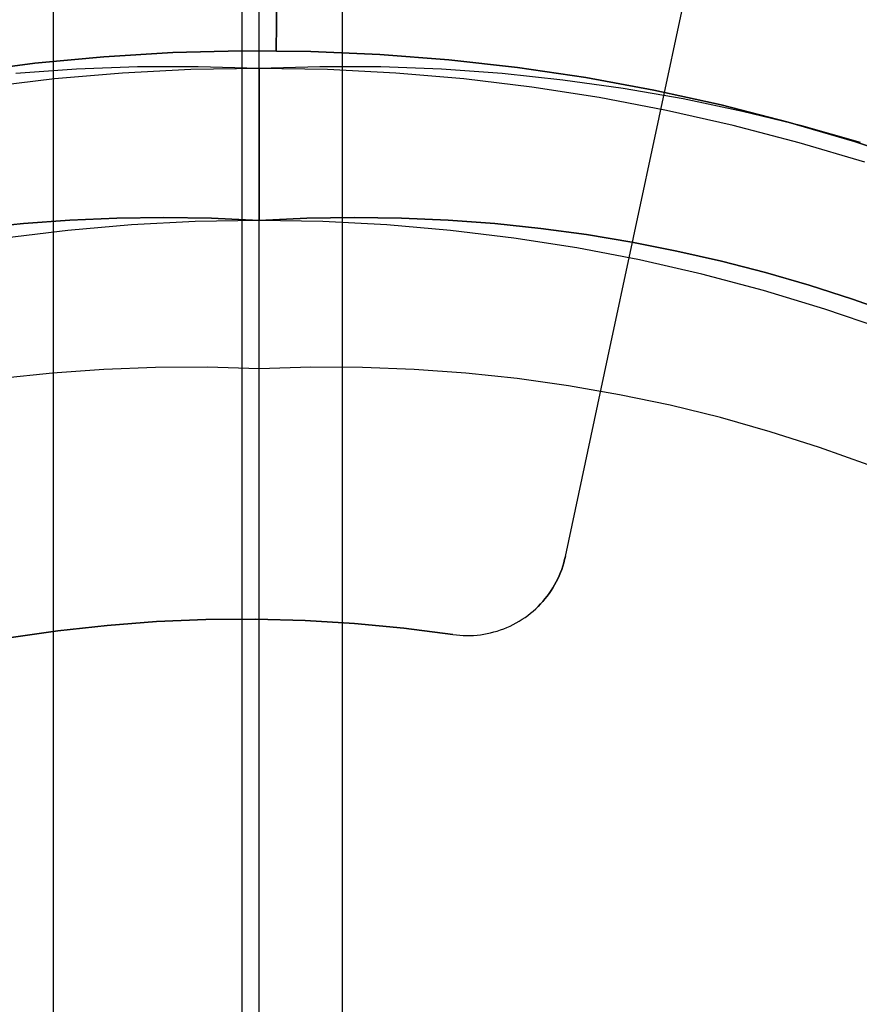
# Model space of a CAD drawing. Header units: millimetres. Extents: x 8929 to 10091, y -2708 to -1691.
# Tile 122 of 196: x 9508 to 9516, y -2047 to -2038. Entities that reach past the tile are written whole.
import ezdxf

# ---------------------------------------------------------------- set-up
doc = ezdxf.new("R2010")
doc.units = ezdxf.units.MM
for name, color, linetype in [('1', 7, 'Continuous'), ('COLOR EXT', 7, 'Continuous'), ('luz', 7, 'Continuous'), ('PLASTICO NEGRO', 7, 'Continuous')]:
    doc.layers.add(name, color=color, linetype=linetype)

msp = doc.modelspace()

# ---------------------------------------------------------------- linework, layer by layer
at = {"layer": '1', "color": 7, "true_color": 0xffffff}
for p, q in [((9510.1469, -2133.9261, 71.7042), (9510.1469, -1982.3154, 71.7042)), ((9510.1469, -2038.1211, 44.6532), (9510.1469, -1990.1207, 44.6532)), ((9508.9311, -2038.1056, 44.6532), (9508.3234, -2038.1287, 44.6532)), ((9509.5391, -2038.1031, 44.6532), (9508.9311, -2038.1056, 44.6532)), ((9510.1469, -2038.1211, 44.6532), (9509.4641, -2038.1328, 44.6532)), ((9510.1469, -2038.1211, 44.6532), (9509.5391, -2038.1031, 44.6532)), ((9510.7547, -2038.1031, 44.6532), (9510.1469, -2038.1211, 44.6532)), ((9510.1469, -2038.1211, 44.6532), (9510.1469, -2038.1729, 44.6524)), ((9510.8297, -2038.1328, 44.6532), (9510.1469, -2038.1211, 44.6532)), ((9511.3628, -2038.1056, 44.6532), (9510.7547, -2038.1031, 44.6532)), ((9511.9704, -2038.1287, 44.6532), (9511.3628, -2038.1056, 44.6532)), ((9508.1017, -2038.226, 44.6532), (9507.4236, -2038.3074, 44.6532)), ((9508.3234, -2038.1287, 44.6532), (9507.7169, -2038.1723, 44.6532)), ((9508.7821, -2038.1677, 44.6532), (9508.1017, -2038.226, 44.6532)), ((9509.4641, -2038.1328, 44.6532), (9508.7821, -2038.1677, 44.6532)), ((9510.1469, -2038.1729, 44.6524), (9510.1469, -2038.2247, 44.6497)), ((9510.1469, -2038.2247, 44.6497), (9510.1469, -2038.2763, 44.6453)), ((9511.5118, -2038.1677, 44.6532), (9510.8297, -2038.1328, 44.6532)), ((9512.1922, -2038.226, 44.6532), (9511.5118, -2038.1677, 44.6532)), ((9512.5769, -2038.1723, 44.6532), (9511.9704, -2038.1287, 44.6532)), ((9512.8702, -2038.3074, 44.6532), (9512.1922, -2038.226, 44.6532)), ((9513.1816, -2038.2363, 44.6532), (9512.5769, -2038.1723, 44.6532)), ((9510.1469, -2038.2763, 44.6453), (9510.1469, -2038.3278, 44.6391)), ((9513.5451, -2038.4119, 44.6532), (9512.8702, -2038.3074, 44.6532)), ((9513.7838, -2038.3208, 44.6532), (9513.1816, -2038.2363, 44.6532)), ((9514.3828, -2038.4255, 44.6532), (9513.7838, -2038.3208, 44.6532)), ((9510.1469, -2038.3278, 44.6391), (9510.1469, -2038.379, 44.6312)), ((9510.1469, -2038.379, 44.6312), (9510.1469, -2038.4299, 44.6215)), ((9514.216, -2038.5394, 44.6532), (9513.5451, -2038.4119, 44.6532)), ((9510.1469, -2038.4299, 44.6215), (9510.1469, -2038.4805, 44.6101)), ((9510.1469, -2038.4805, 44.6101), (9510.1469, -2038.5306, 44.597)), ((9514.9779, -2038.5504, 44.6532), (9514.3828, -2038.4255, 44.6532)), ((9510.1469, -2038.5306, 44.597), (9510.1469, -2038.5803, 44.5821)), ((9510.1469, -2038.5803, 44.5821), (9510.1469, -2038.6294, 44.5656)), ((9514.8821, -2038.6897, 44.6532), (9514.216, -2038.5394, 44.6532)), ((9515.5684, -2038.6953, 44.6532), (9514.9779, -2038.5504, 44.6532)), ((9510.1469, -2038.6294, 44.5656), (9510.1469, -2038.6779, 44.5474)), ((9510.1469, -2038.6779, 44.5474), (9510.1469, -2038.7258, 44.5276)), ((9515.5428, -2038.8627, 44.6532), (9514.8821, -2038.6897, 44.6532)), ((9516.1537, -2038.8601, 44.6532), (9515.5684, -2038.6953, 44.6532)), ((9510.1469, -2038.7258, 44.5276), (9510.1469, -2038.773, 44.5061)), ((9510.1469, -2038.773, 44.5061), (9510.1469, -2038.8194, 44.4831)), ((9510.1469, -2038.8194, 44.4831), (9510.1469, -2038.865, 44.4584)), ((9510.1469, -2038.865, 44.4584), (9510.1469, -2038.9098, 44.4323)), ((9510.1469, -2038.9098, 44.4323), (9510.1469, -2038.9536, 44.4046)), ((9516.1971, -2039.0582, 44.6532), (9515.5428, -2038.8627, 44.6532)), ((9510.1469, -2038.9536, 44.4046), (9510.1469, -2038.9964, 44.3754)), ((9510.1469, -2038.9964, 44.3754), (9510.1469, -2039.0382, 44.3448)), ((9510.1469, -2039.0382, 44.3448), (9510.1469, -2039.079, 44.3128)), ((9510.1469, -2039.079, 44.3128), (9510.1469, -2039.1186, 44.2794)), ((9510.1469, -2039.1186, 44.2794), (9510.1469, -2039.1571, 44.2447)), ((9510.1469, -2039.1571, 44.2447), (9510.1469, -2039.1944, 44.2087)), ((9510.1469, -2039.1944, 44.2087), (9510.1469, -2039.2304, 44.1714)), ((9510.1469, -2039.2304, 44.1714), (9510.1469, -2039.2651, 44.1329)), ((9510.1469, -2039.2651, 44.1329), (9510.1469, -2039.2985, 44.0933)), ((9510.1469, -2039.2985, 44.0933), (9510.1469, -2039.3305, 44.0525)), ((9510.1469, -2039.3305, 44.0525), (9510.1469, -2039.3611, 44.0107)), ((9510.1469, -2039.3611, 44.0107), (9510.1469, -2039.3903, 43.9679)), ((9510.1469, -2039.3903, 43.9679), (9510.1469, -2039.418, 43.924)), ((9510.1469, -2039.418, 43.924), (9510.1469, -2039.4442, 43.8793)), ((9510.1469, -2039.4442, 43.8793), (9510.1469, -2039.4688, 43.8337)), ((9510.1469, -2039.4688, 43.8337), (9510.1469, -2039.4918, 43.7873)), ((9510.1469, -2039.4918, 43.7873), (9510.1469, -2039.5133, 43.7401)), ((9510.1469, -2039.5133, 43.7401), (9510.1469, -2039.5331, 43.6922)), ((9510.1469, -2039.5331, 43.6922), (9510.1469, -2039.5513, 43.6437)), ((9510.1469, -2039.5513, 43.6437), (9510.1469, -2039.5678, 43.5946)), ((9510.1469, -2039.5678, 43.5946), (9510.1469, -2039.5827, 43.5449)), ((9510.1469, -2039.5827, 43.5449), (9510.1469, -2039.5958, 43.4948)), ((9510.1469, -2039.5958, 43.4948), (9510.1469, -2039.6072, 43.4442)), ((9507.793, -2039.67, 37.885), (9507.3323, -2039.7185, 37.885)), ((9507.3323, -2039.7185, 43.1354), (9507.793, -2039.67, 43.1354)), ((9508.2573, -2039.6353, 37.885), (9507.793, -2039.67, 37.885)), ((9507.793, -2039.67, 43.1354), (9508.2573, -2039.6353, 43.1354)), ((9508.8718, -2039.683, 40.5102), (9508.2362, -2039.738, 40.5102)), ((9508.8718, -2039.683, 43.1354), (9508.2362, -2039.738, 43.1354)), ((9508.7249, -2039.6146, 37.885), (9508.2573, -2039.6353, 37.885)), ((9508.2573, -2039.6353, 43.1354), (9508.7249, -2039.6146, 43.1354)), ((9509.1959, -2039.6082, 37.885), (9508.7249, -2039.6146, 37.885)), ((9508.7249, -2039.6146, 43.1354), (9509.1959, -2039.6082, 43.1354)), ((9509.509, -2039.65, 40.5102), (9508.8718, -2039.683, 40.5102)), ((9509.509, -2039.65, 43.1354), (9508.8718, -2039.683, 43.1354)), ((9509.6699, -2039.6162, 37.885), (9509.1959, -2039.6082, 37.885)), ((9509.1959, -2039.6082, 43.1354), (9509.6699, -2039.6162, 43.1354)), ((9510.1469, -2039.639, 40.5102), (9509.509, -2039.65, 40.5102)), ((9510.1469, -2039.639, 43.1354), (9509.509, -2039.65, 43.1354)), ((9510.1469, -2039.639, 37.885), (9509.6699, -2039.6162, 37.885)), ((9509.6699, -2039.6162, 43.1354), (9510.1469, -2039.639, 43.1354)), ((9510.1469, -2039.6072, 43.4442), (9510.1469, -2039.6169, 43.3933)), ((9510.624, -2039.6162, 37.885), (9510.1469, -2039.639, 37.885)), ((9510.1469, -2039.639, 43.1354), (9510.624, -2039.6162, 43.1354)), ((9510.1469, -2039.6169, 43.3933), (9510.1469, -2039.6248, 43.3421)), ((9510.1469, -2039.6248, 43.3421), (9510.1469, -2039.631, 43.2906)), ((9510.1469, -2039.631, 43.2906), (9510.1469, -2039.6354, 43.239)), ((9510.1469, -2039.6354, 43.239), (9510.1469, -2039.6381, 43.1872)), ((9510.1469, -2039.6381, 43.1872), (9510.1469, -2039.639, 43.1354)), ((9510.1469, -2039.6398, 37.8344), (9510.1469, -2039.639, 37.885)), ((9510.1469, -2039.639, 43.1354), (9510.1469, -2039.639, 37.885)), ((9510.7848, -2039.65, 40.5102), (9510.1469, -2039.639, 40.5102)), ((9510.7848, -2039.65, 43.1354), (9510.1469, -2039.639, 43.1354)), ((9510.1469, -2039.6424, 37.7839), (9510.1469, -2039.6398, 37.8344)), ((9510.1469, -2039.6467, 37.7335), (9510.1469, -2039.6424, 37.7839)), ((9510.1469, -2039.6528, 37.6833), (9510.1469, -2039.6467, 37.7335)), ((9510.1469, -2039.6605, 37.6333), (9510.1469, -2039.6528, 37.6833)), ((9510.1469, -2039.67, 37.5836), (9510.1469, -2039.6605, 37.6333)), ((9510.1469, -2039.6811, 37.5342), (9510.1469, -2039.67, 37.5836)), ((9510.1469, -2039.6939, 37.4852), (9510.1469, -2039.6811, 37.5342)), ((9510.1469, -2039.7084, 37.4368), (9510.1469, -2039.6939, 37.4852)), ((9511.098, -2039.6082, 37.885), (9510.624, -2039.6162, 37.885)), ((9510.624, -2039.6162, 43.1354), (9511.098, -2039.6082, 43.1354)), ((9511.422, -2039.683, 40.5102), (9510.7848, -2039.65, 40.5102)), ((9511.422, -2039.683, 43.1354), (9510.7848, -2039.65, 43.1354)), ((9511.5689, -2039.6146, 37.885), (9511.098, -2039.6082, 37.885)), ((9511.098, -2039.6082, 43.1354), (9511.5689, -2039.6146, 43.1354)), ((9512.0576, -2039.738, 40.5102), (9511.422, -2039.683, 40.5102)), ((9512.0576, -2039.738, 43.1354), (9511.422, -2039.683, 43.1354)), ((9512.0366, -2039.6353, 37.885), (9511.5689, -2039.6146, 37.885)), ((9511.5689, -2039.6146, 43.1354), (9512.0366, -2039.6353, 43.1354)), ((9512.5008, -2039.67, 37.885), (9512.0366, -2039.6353, 37.885)), ((9512.0366, -2039.6353, 43.1354), (9512.5008, -2039.67, 43.1354)), ((9512.9615, -2039.7185, 37.885), (9512.5008, -2039.67, 37.885)), ((9512.5008, -2039.67, 43.1354), (9512.9615, -2039.7185, 43.1354)), ((9508.2362, -2039.738, 40.5102), (9507.6028, -2039.8149, 40.5102)), ((9508.2362, -2039.738, 43.1354), (9507.6028, -2039.8149, 43.1354)), ((9510.1469, -2039.7245, 37.3888), (9510.1469, -2039.7084, 37.4368)), ((9510.1469, -2039.7423, 37.3414), (9510.1469, -2039.7245, 37.3888)), ((9510.1469, -2039.7616, 37.2947), (9510.1469, -2039.7423, 37.3414)), ((9510.1469, -2039.7826, 37.2486), (9510.1469, -2039.7616, 37.2947)), ((9510.1469, -2039.8051, 37.2033), (9510.1469, -2039.7826, 37.2486)), ((9512.691, -2039.8149, 40.5102), (9512.0576, -2039.738, 40.5102)), ((9512.691, -2039.8149, 43.1354), (9512.0576, -2039.738, 43.1354)), ((9513.4185, -2039.7805, 37.885), (9512.9615, -2039.7185, 37.885)), ((9512.9615, -2039.7185, 43.1354), (9513.4185, -2039.7805, 43.1354)), ((9513.8717, -2039.8559, 37.885), (9513.4185, -2039.7805, 37.885)), ((9513.4185, -2039.7805, 43.1354), (9513.8717, -2039.8559, 43.1354)), ((9510.1469, -2039.8291, 37.1588), (9510.1469, -2039.8051, 37.2033)), ((9510.1469, -2039.8547, 37.1151), (9510.1469, -2039.8291, 37.1588)), ((9510.1469, -2039.8817, 37.0723), (9510.1469, -2039.8547, 37.1151)), ((9510.1469, -2039.9102, 37.0305), (9510.1469, -2039.8817, 37.0723)), ((9513.3213, -2039.9136, 40.5102), (9512.691, -2039.8149, 40.5102)), ((9513.3213, -2039.9136, 43.1354), (9512.691, -2039.8149, 43.1354)), ((9514.3208, -2039.9444, 37.885), (9513.8717, -2039.8559, 37.885)), ((9513.8717, -2039.8559, 43.1354), (9514.3208, -2039.9444, 43.1354)), ((9510.1469, -2039.9401, 36.9897), (9510.1469, -2039.9102, 37.0305)), ((9510.1469, -2039.9713, 36.9499), (9510.1469, -2039.9401, 36.9897)), ((9510.1469, -2040.0039, 36.9112), (9510.1469, -2039.9713, 36.9499)), ((9513.9479, -2040.034, 40.5102), (9513.3213, -2039.9136, 40.5102)), ((9513.9479, -2040.034, 43.1354), (9513.3213, -2039.9136, 43.1354)), ((9514.7658, -2040.0456, 37.885), (9514.3208, -2039.9444, 37.885)), ((9514.3208, -2039.9444, 43.1354), (9514.7658, -2040.0456, 43.1354)), ((9510.1469, -2040.0378, 36.8736), (9510.1469, -2040.0039, 36.9112)), ((9510.1469, -2040.073, 36.8372), (9510.1469, -2040.0378, 36.8736)), ((9510.1469, -2040.1094, 36.8021), (9510.1469, -2040.073, 36.8372)), ((9514.5699, -2040.176, 40.5102), (9513.9479, -2040.034, 40.5102)), ((9514.5699, -2040.176, 43.1354), (9513.9479, -2040.034, 43.1354)), ((9515.2065, -2040.1596, 37.885), (9514.7658, -2040.0456, 37.885)), ((9514.7658, -2040.0456, 43.1354), (9515.2065, -2040.1596, 43.1354)), ((9510.1469, -2040.1469, 36.7682), (9510.1469, -2040.1094, 36.8021)), ((9510.1469, -2040.1856, 36.7356), (9510.1469, -2040.1469, 36.7682)), ((9510.1469, -2040.2254, 36.7043), (9510.1469, -2040.1856, 36.7356)), ((9515.1867, -2040.3394, 40.5102), (9514.5699, -2040.176, 40.5102)), ((9515.1867, -2040.3394, 43.1354), (9514.5699, -2040.176, 43.1354)), ((9515.6428, -2040.2859, 37.885), (9515.2065, -2040.1596, 37.885)), ((9515.2065, -2040.1596, 43.1354), (9515.6428, -2040.2859, 43.1354)), ((9510.1469, -2040.2662, 36.6745), (9510.1469, -2040.2254, 36.7043)), ((9510.1469, -2040.3081, 36.646), (9510.1469, -2040.2662, 36.6745)), ((9516.0746, -2040.4243, 37.885), (9515.6428, -2040.2859, 37.885)), ((9515.6428, -2040.2859, 43.1354), (9516.0746, -2040.4243, 43.1354)), ((9510.1469, -2040.3508, 36.619), (9510.1469, -2040.3081, 36.646)), ((9510.1469, -2040.3945, 36.5934), (9510.1469, -2040.3508, 36.619)), ((9515.7974, -2040.5239, 40.5102), (9515.1867, -2040.3394, 40.5102)), ((9515.7974, -2040.5239, 43.1354), (9515.1867, -2040.3394, 43.1354)), ((9510.1469, -2040.439, 36.5694), (9510.1469, -2040.3945, 36.5934)), ((9510.1469, -2040.4843, 36.5469), (9510.1469, -2040.439, 36.5694)), ((9510.1469, -2040.5304, 36.5259), (9510.1469, -2040.4843, 36.5469)), ((9516.5016, -2040.5746, 37.885), (9516.0746, -2040.4243, 37.885)), ((9516.0746, -2040.4243, 43.1354), (9516.5016, -2040.5746, 43.1354)), ((9510.1469, -2040.5771, 36.5066), (9510.1469, -2040.5304, 36.5259)), ((9510.1469, -2040.6245, 36.4888), (9510.1469, -2040.5771, 36.5066)), ((9516.4014, -2040.7294, 40.5102), (9515.7974, -2040.5239, 40.5102)), ((9516.4014, -2040.7294, 43.1354), (9515.7974, -2040.5239, 43.1354)), ((9510.1469, -2040.6725, 36.4727), (9510.1469, -2040.6245, 36.4888)), ((9510.1469, -2040.721, 36.4582), (9510.1469, -2040.6725, 36.4727)), ((9510.1469, -2040.7699, 36.4454), (9510.1469, -2040.721, 36.4582)), ((9510.1469, -2040.8193, 36.4342), (9510.1469, -2040.7699, 36.4454)), ((9510.1469, -2040.869, 36.4248), (9510.1469, -2040.8193, 36.4342)), ((9510.1469, -2040.919, 36.417), (9510.1469, -2040.869, 36.4248)), ((9510.1469, -2040.9692, 36.411), (9510.1469, -2040.919, 36.417)), ((9510.1469, -2041.0196, 36.4067), (9510.1469, -2040.9692, 36.411)), ((9510.1469, -2041.0702, 36.4041), (9510.1469, -2041.0196, 36.4067)), ((9510.1469, -2041.1207, 36.4032), (9510.1469, -2041.0702, 36.4041)), ((9508.0814, -2041.1642, 36.4032), (9507.5674, -2041.2187, 36.4032)), ((9508.5969, -2041.1272, 36.4032), (9508.0814, -2041.1642, 36.4032)), ((9509.1134, -2041.1076, 36.4032), (9508.5969, -2041.1272, 36.4032)), ((9509.6303, -2041.1054, 36.4032), (9509.1134, -2041.1076, 36.4032)), ((9510.1469, -2041.1207, 36.4032), (9509.6303, -2041.1054, 36.4032)), ((9510.6636, -2041.1054, 36.4032), (9510.1469, -2041.1207, 36.4032)), ((9510.1469, -2050.6207, 36.4032), (9510.1469, -2041.1207, 36.4032)), ((9511.1804, -2041.1076, 36.4032), (9510.6636, -2041.1054, 36.4032)), ((9511.6969, -2041.1272, 36.4032), (9511.1804, -2041.1076, 36.4032)), ((9512.2125, -2041.1642, 36.4032), (9511.6969, -2041.1272, 36.4032)), ((9512.7265, -2041.2187, 36.4032), (9512.2125, -2041.1642, 36.4032)), ((9513.2383, -2041.2905, 36.4032), (9512.7265, -2041.2187, 36.4032)), ((9513.7475, -2041.3795, 36.4032), (9513.2383, -2041.2905, 36.4032)), ((9514.2533, -2041.4856, 36.4032), (9513.7475, -2041.3795, 36.4032)), ((9514.7553, -2041.6088, 36.4032), (9514.2533, -2041.4856, 36.4032)), ((9515.2528, -2041.7489, 36.4032), (9514.7553, -2041.6088, 36.4032)), ((9515.7453, -2041.9057, 36.4032), (9515.2528, -2041.7489, 36.4032)), ((9516.2322, -2042.0791, 36.4032), (9515.7453, -2041.9057, 36.4032))]:
    msp.add_line(p, q, dxfattribs=at)
at = {"layer": '1', "color": 7, "true_color": 0xf4f4f4}
for p, q in [((9510.5408, -2012.9449, 206.5665), (9510.3188, -2037.9439, 206.5665)), ((9510.3188, -2037.9439, 208.3851), (9510.5408, -2012.9449, 208.3851)), ((9508.5942, -2038.0031, 206.5665), (9507.9069, -2038.0683, 206.5665)), ((9507.9069, -2038.0683, 208.3851), (9508.5942, -2038.0031, 208.3851)), ((9508.5942, -2038.0031, 207.4758), (9507.9069, -2038.0683, 207.4758)), ((9509.2834, -2037.9615, 206.5665), (9508.5942, -2038.0031, 206.5665)), ((9508.5942, -2038.0031, 208.3851), (9509.2834, -2037.9615, 208.3851)), ((9509.2834, -2037.9615, 207.4758), (9508.5942, -2038.0031, 207.4758)), ((9509.9736, -2037.9438, 206.5665), (9509.2834, -2037.9615, 206.5665)), ((9509.2834, -2037.9615, 208.3851), (9509.9736, -2037.9438, 208.3851)), ((9509.9736, -2037.9438, 207.4758), (9509.2834, -2037.9615, 207.4758)), ((9510.664, -2037.95, 206.5665), (9509.9736, -2037.9438, 206.5665)), ((9509.9736, -2037.9438, 208.3851), (9510.664, -2037.95, 208.3851)), ((9510.664, -2037.95, 207.4758), (9509.9736, -2037.9438, 207.4758)), ((9510.3188, -2037.9439, 206.5665), (9510.3188, -2037.9439, 208.3851)), ((9511.3538, -2037.9799, 206.5665), (9510.664, -2037.95, 206.5665)), ((9510.664, -2037.95, 208.3851), (9511.3538, -2037.9799, 208.3851)), ((9511.3538, -2037.9799, 207.4758), (9510.664, -2037.95, 207.4758)), ((9512.0421, -2038.0337, 206.5665), (9511.3538, -2037.9799, 206.5665)), ((9511.3538, -2037.9799, 208.3851), (9512.0421, -2038.0337, 208.3851)), ((9512.0421, -2038.0337, 207.4758), (9511.3538, -2037.9799, 207.4758)), ((9507.9069, -2038.0683, 206.5665), (9507.2222, -2038.1573, 206.5665)), ((9507.2222, -2038.1573, 208.3851), (9507.9069, -2038.0683, 208.3851)), ((9507.9069, -2038.0683, 207.4758), (9507.2222, -2038.1573, 207.4758)), ((9512.7282, -2038.1111, 206.5665), (9512.0421, -2038.0337, 206.5665)), ((9512.0421, -2038.0337, 208.3851), (9512.7282, -2038.1111, 208.3851)), ((9512.7282, -2038.1111, 207.4758), (9512.0421, -2038.0337, 207.4758)), ((9513.4112, -2038.2123, 206.5665), (9512.7282, -2038.1111, 206.5665)), ((9512.7282, -2038.1111, 208.3851), (9513.4112, -2038.2123, 208.3851)), ((9513.4112, -2038.2123, 207.4758), (9512.7282, -2038.1111, 207.4758)), ((9514.0902, -2038.3369, 206.5665), (9513.4112, -2038.2123, 206.5665)), ((9513.4112, -2038.2123, 208.3851), (9514.0902, -2038.3369, 208.3851)), ((9514.0902, -2038.3369, 207.4758), (9513.4112, -2038.2123, 207.4758)), ((9514.7646, -2038.4849, 206.5665), (9514.0902, -2038.3369, 206.5665)), ((9514.0902, -2038.3369, 208.3851), (9514.7646, -2038.4849, 208.3851)), ((9514.7646, -2038.4849, 207.4758), (9514.0902, -2038.3369, 207.4758)), ((9515.4335, -2038.656, 206.5665), (9514.7646, -2038.4849, 206.5665)), ((9514.7646, -2038.4849, 208.3851), (9515.4335, -2038.656, 208.3851)), ((9515.4335, -2038.656, 207.4758), (9514.7646, -2038.4849, 207.4758)), ((9516.096, -2038.8502, 206.5665), (9515.4335, -2038.656, 206.5665)), ((9515.4335, -2038.656, 208.3851), (9516.096, -2038.8502, 208.3851)), ((9516.096, -2038.8502, 207.4758), (9515.4335, -2038.656, 207.4758)), ((9516.7515, -2039.0671, 206.5665), (9516.096, -2038.8502, 206.5665)), ((9516.096, -2038.8502, 208.3851), (9516.7515, -2039.0671, 208.3851)), ((9516.7515, -2039.0671, 207.4758), (9516.096, -2038.8502, 207.4758))]:
    msp.add_line(p, q, dxfattribs=at)
at = {"layer": 'COLOR EXT', "color": 30, "true_color": 0xff8d00}
for p, q in [((9510.9751, -2035.5467, 16.6035), (9510.9751, -2075.8336, 16.6035)), ((9508.0899, -2036.4436, 20.1035), (9508.0899, -2055.2617, 20.1035))]:
    msp.add_line(p, q, dxfattribs=at)
at = {"layer": 'luz', "color": 7, "true_color": 0xffffff}
for p, q in [((9509.976, -2032.0091, -14.7037), (9509.976, -2038.5097, -13.9137)), ((9509.976, -2037.4389, -19.0164), (9509.976, -2042.5918, -18.4685)), ((9509.976, -2038.5097, -13.9137), (9509.976, -2045.0337, -13.3488)), ((9509.976, -2042.5918, -18.4685), (9509.976, -2047.7605, -18.099)), ((9509.976, -2045.0337, -13.3488), (9509.976, -2051.5733, -13.0096))]:
    msp.add_line(p, q, dxfattribs=at)
at = {"layer": 'PLASTICO NEGRO', "color": 254, "true_color": 0xcad1ee}
for p, q in [((9513.6315, -2041.0068, 31.4035), (9514.8281, -2035.4047, 31.4035)), ((9513.6315, -2041.0068, 29.9035), (9514.8281, -2035.4047, 29.9035)), ((9513.6315, -2041.0068, 30.6535), (9514.8281, -2035.4047, 30.6535)), ((9514.2298, -2038.2057, 29.9035), (9514.2298, -2038.2057, 31.4035)), ((9513.207, -2042.9943, 29.9035), (9513.6315, -2041.0068, 29.9035)), ((9513.207, -2042.9943, 31.4035), (9513.6315, -2041.0068, 31.4035)), ((9513.207, -2042.9943, 30.6535), (9513.6315, -2041.0068, 30.6535)), ((9513.6315, -2041.0068, 31.4035), (9513.6315, -2041.0068, 29.9035)), ((9513.4193, -2042.0005, 29.9035), (9513.4193, -2042.0005, 31.4035)), ((9513.1906, -2043.0601, 29.9035), (9513.1993, -2043.0273, 29.9035)), ((9513.1993, -2043.0273, 31.4035), (9513.1906, -2043.0601, 31.4035)), ((9513.1906, -2043.0601, 30.6535), (9513.1993, -2043.0273, 30.6535)), ((9513.1993, -2043.0273, 29.9035), (9513.207, -2042.9943, 29.9035)), ((9513.207, -2042.9943, 31.4035), (9513.1993, -2043.0273, 31.4035)), ((9513.1993, -2043.0273, 30.6535), (9513.207, -2042.9943, 30.6535)), ((9513.207, -2042.9943, 29.9035), (9513.207, -2042.9943, 31.4035)), ((9513.1577, -2043.1564, 29.9035), (9513.1697, -2043.1247, 29.9035)), ((9513.1697, -2043.1247, 31.4035), (9513.1577, -2043.1564, 31.4035)), ((9513.1577, -2043.1564, 30.6535), (9513.1697, -2043.1247, 30.6535)), ((9513.1697, -2043.1247, 29.9035), (9513.1807, -2043.0926, 29.9035)), ((9513.1807, -2043.0926, 31.4035), (9513.1697, -2043.1247, 31.4035)), ((9513.1697, -2043.1247, 30.6535), (9513.1807, -2043.0926, 30.6535)), ((9513.1807, -2043.0926, 29.9035), (9513.1906, -2043.0601, 29.9035)), ((9513.1906, -2043.0601, 31.4035), (9513.1807, -2043.0926, 31.4035)), ((9513.1807, -2043.0926, 30.6535), (9513.1906, -2043.0601, 30.6535)), ((9513.1152, -2043.2489, 29.9035), (9513.1304, -2043.2185, 29.9035)), ((9513.1304, -2043.2185, 31.4035), (9513.1152, -2043.2489, 31.4035)), ((9513.1152, -2043.2489, 30.6535), (9513.1304, -2043.2185, 30.6535)), ((9513.1304, -2043.2185, 29.9035), (9513.1446, -2043.1877, 29.9035)), ((9513.1446, -2043.1877, 31.4035), (9513.1304, -2043.2185, 31.4035)), ((9513.1304, -2043.2185, 30.6535), (9513.1446, -2043.1877, 30.6535)), ((9513.1446, -2043.1877, 29.9035), (9513.1577, -2043.1564, 29.9035)), ((9513.1577, -2043.1564, 31.4035), (9513.1446, -2043.1877, 31.4035)), ((9513.1446, -2043.1877, 30.6535), (9513.1577, -2043.1564, 30.6535)), ((9513.0443, -2043.3645, 29.9035), (9513.0635, -2043.3365, 29.9035)), ((9513.0635, -2043.3365, 31.4035), (9513.0443, -2043.3645, 31.4035)), ((9513.0443, -2043.3645, 30.6535), (9513.0635, -2043.3365, 30.6535)), ((9513.0635, -2043.3365, 29.9035), (9513.0817, -2043.3079, 29.9035)), ((9513.0817, -2043.3079, 31.4035), (9513.0635, -2043.3365, 31.4035)), ((9513.0635, -2043.3365, 30.6535), (9513.0817, -2043.3079, 30.6535)), ((9513.0817, -2043.3079, 29.9035), (9513.0989, -2043.2787, 29.9035)), ((9513.0989, -2043.2787, 31.4035), (9513.0817, -2043.3079, 31.4035)), ((9513.0817, -2043.3079, 30.6535), (9513.0989, -2043.2787, 30.6535)), ((9513.0989, -2043.2787, 29.9035), (9513.1152, -2043.2489, 29.9035)), ((9513.1152, -2043.2489, 31.4035), (9513.0989, -2043.2787, 31.4035)), ((9513.0989, -2043.2787, 30.6535), (9513.1152, -2043.2489, 30.6535)), ((9512.9812, -2043.4444, 29.9035), (9513.0031, -2043.4185, 29.9035)), ((9513.0031, -2043.4185, 31.4035), (9512.9812, -2043.4444, 31.4035)), ((9512.9812, -2043.4444, 30.6535), (9513.0031, -2043.4185, 30.6535)), ((9513.0031, -2043.4185, 29.9035), (9513.0242, -2043.3918, 29.9035)), ((9513.0242, -2043.3918, 31.4035), (9513.0031, -2043.4185, 31.4035)), ((9513.0031, -2043.4185, 30.6535), (9513.0242, -2043.3918, 30.6535)), ((9513.0242, -2043.3918, 29.9035), (9513.0443, -2043.3645, 29.9035)), ((9513.0443, -2043.3645, 31.4035), (9513.0242, -2043.3918, 31.4035)), ((9513.0242, -2043.3918, 30.6535), (9513.0443, -2043.3645, 30.6535)), ((9512.8847, -2043.5404, 29.9035), (9512.9103, -2043.5174, 29.9035)), ((9512.8847, -2043.5404, 31.4035), (9512.9103, -2043.5174, 31.4035)), ((9512.8847, -2043.5404, 30.6535), (9512.9103, -2043.5174, 30.6535)), ((9512.9103, -2043.5174, 29.9035), (9512.9348, -2043.4939, 29.9035)), ((9512.9348, -2043.4939, 31.4035), (9512.9103, -2043.5174, 31.4035)), ((9512.9103, -2043.5174, 30.6535), (9512.9348, -2043.4939, 30.6535)), ((9512.9103, -2043.5174, 31.4035), (9512.9103, -2043.5174, 29.9035)), ((9512.9348, -2043.4939, 29.9035), (9512.9584, -2043.4695, 29.9035)), ((9512.9584, -2043.4695, 31.4035), (9512.9348, -2043.4939, 31.4035)), ((9512.9348, -2043.4939, 30.6535), (9512.9584, -2043.4695, 30.6535)), ((9512.9584, -2043.4695, 29.9035), (9512.9812, -2043.4444, 29.9035)), ((9512.9812, -2043.4444, 31.4035), (9512.9584, -2043.4695, 31.4035)), ((9512.9584, -2043.4695, 30.6535), (9512.9812, -2043.4444, 30.6535)), ((9509.1212, -2043.646, 29.9035), (9509.6158, -2043.6252, 29.9035)), ((9509.1212, -2043.646, 31.4035), (9509.6158, -2043.6252, 31.4035)), ((9509.6158, -2043.6252, 30.6535), (9509.1212, -2043.646, 30.6535)), ((9509.6158, -2043.6252, 29.9035), (9510.1108, -2043.6214, 29.9035)), ((9509.6158, -2043.6252, 31.4035), (9510.1108, -2043.6214, 31.4035)), ((9510.1108, -2043.6214, 30.6535), (9509.6158, -2043.6252, 30.6535)), ((9510.1108, -2043.6214, 29.9035), (9510.6057, -2043.6344, 29.9035)), ((9510.1108, -2043.6214, 31.4035), (9510.6057, -2043.6344, 31.4035)), ((9510.6057, -2043.6344, 30.6535), (9510.1108, -2043.6214, 30.6535)), ((9510.6057, -2043.6344, 29.9035), (9511.0999, -2043.6644, 29.9035)), ((9510.6057, -2043.6344, 31.4035), (9511.0999, -2043.6644, 31.4035)), ((9511.0999, -2043.6644, 30.6535), (9510.6057, -2043.6344, 30.6535)), ((9512.7457, -2043.6416, 29.9035), (9512.7748, -2043.6233, 29.9035)), ((9512.7457, -2043.6416, 31.4035), (9512.7748, -2043.6233, 31.4035)), ((9512.7457, -2043.6416, 30.6535), (9512.7748, -2043.6233, 30.6535)), ((9512.7748, -2043.6233, 29.9035), (9512.8034, -2043.604, 29.9035)), ((9512.7748, -2043.6233, 31.4035), (9512.8034, -2043.604, 31.4035)), ((9512.7748, -2043.6233, 30.6535), (9512.8034, -2043.604, 30.6535)), ((9512.8034, -2043.604, 29.9035), (9512.8312, -2043.5838, 29.9035)), ((9512.8034, -2043.604, 31.4035), (9512.8312, -2043.5838, 31.4035)), ((9512.8034, -2043.604, 30.6535), (9512.8312, -2043.5838, 30.6535)), ((9512.8312, -2043.5838, 29.9035), (9512.8583, -2043.5626, 29.9035)), ((9512.8312, -2043.5838, 31.4035), (9512.8583, -2043.5626, 31.4035)), ((9512.8312, -2043.5838, 30.6535), (9512.8583, -2043.5626, 30.6535)), ((9512.8583, -2043.5626, 29.9035), (9512.8847, -2043.5404, 29.9035)), ((9512.8583, -2043.5626, 31.4035), (9512.8847, -2043.5404, 31.4035)), ((9512.8583, -2043.5626, 30.6535), (9512.8847, -2043.5404, 30.6535)), ((9508.1355, -2043.738, 29.9035), (9508.6275, -2043.6836, 29.9035)), ((9508.1355, -2043.738, 31.4035), (9508.6275, -2043.6836, 31.4035)), ((9508.6275, -2043.6836, 30.6535), (9508.1355, -2043.738, 30.6535)), ((9508.6275, -2043.6836, 29.9035), (9509.1212, -2043.646, 29.9035)), ((9508.6275, -2043.6836, 31.4035), (9509.1212, -2043.646, 31.4035)), ((9509.1212, -2043.646, 30.6535), (9508.6275, -2043.6836, 30.6535)), ((9511.0999, -2043.6644, 29.9035), (9511.5927, -2043.7112, 29.9035)), ((9511.0999, -2043.6644, 31.4035), (9511.5927, -2043.7112, 31.4035)), ((9511.5927, -2043.7112, 30.6535), (9511.0999, -2043.6644, 30.6535)), ((9511.5927, -2043.7112, 29.9035), (9512.0837, -2043.7748, 29.9035)), ((9511.5927, -2043.7112, 31.4035), (9512.0837, -2043.7748, 31.4035)), ((9512.0837, -2043.7748, 30.6535), (9511.5927, -2043.7112, 30.6535)), ((9512.5263, -2043.7402, 29.9035), (9512.559, -2043.7294, 29.9035)), ((9512.5263, -2043.7402, 31.4035), (9512.559, -2043.7294, 31.4035)), ((9512.5263, -2043.7402, 30.6535), (9512.559, -2043.7294, 30.6535)), ((9512.559, -2043.7294, 29.9035), (9512.5913, -2043.7175, 29.9035)), ((9512.559, -2043.7294, 31.4035), (9512.5913, -2043.7175, 31.4035)), ((9512.559, -2043.7294, 30.6535), (9512.5913, -2043.7175, 30.6535)), ((9512.5913, -2043.7175, 29.9035), (9512.6232, -2043.7044, 29.9035)), ((9512.5913, -2043.7175, 31.4035), (9512.6232, -2043.7044, 31.4035)), ((9512.5913, -2043.7175, 30.6535), (9512.6232, -2043.7044, 30.6535)), ((9512.6232, -2043.7044, 29.9035), (9512.6546, -2043.6903, 29.9035)), ((9512.6232, -2043.7044, 31.4035), (9512.6546, -2043.6903, 31.4035)), ((9512.6232, -2043.7044, 30.6535), (9512.6546, -2043.6903, 30.6535)), ((9512.6546, -2043.6903, 29.9035), (9512.6855, -2043.6751, 29.9035)), ((9512.6546, -2043.6903, 31.4035), (9512.6855, -2043.6751, 31.4035)), ((9512.6546, -2043.6903, 30.6535), (9512.6855, -2043.6751, 30.6535)), ((9512.6855, -2043.6751, 29.9035), (9512.7159, -2043.6589, 29.9035)), ((9512.6855, -2043.6751, 31.4035), (9512.7159, -2043.6589, 31.4035)), ((9512.6855, -2043.6751, 30.6535), (9512.7159, -2043.6589, 30.6535)), ((9512.7159, -2043.6589, 29.9035), (9512.7457, -2043.6416, 29.9035)), ((9512.7159, -2043.6589, 31.4035), (9512.7457, -2043.6416, 31.4035)), ((9512.7159, -2043.6589, 30.6535), (9512.7457, -2043.6416, 30.6535)), ((9507.6455, -2043.8093, 29.9035), (9508.1355, -2043.738, 29.9035)), ((9507.6455, -2043.8093, 31.4035), (9508.1355, -2043.738, 31.4035)), ((9508.1355, -2043.738, 30.6535), (9507.6455, -2043.8093, 30.6535)), ((9512.0837, -2043.7748, 31.4035), (9512.0837, -2043.7748, 29.9035)), ((9512.0837, -2043.7748, 29.9035), (9512.1178, -2043.7792, 29.9035)), ((9512.0837, -2043.7748, 31.4035), (9512.1178, -2043.7792, 31.4035)), ((9512.0837, -2043.7748, 30.6535), (9512.1178, -2043.7792, 30.6535)), ((9512.1178, -2043.7792, 29.9035), (9512.1521, -2043.7824, 29.9035)), ((9512.1178, -2043.7792, 31.4035), (9512.1521, -2043.7824, 31.4035)), ((9512.1178, -2043.7792, 30.6535), (9512.1521, -2043.7824, 30.6535)), ((9512.1521, -2043.7824, 29.9035), (9512.1865, -2043.7845, 29.9035)), ((9512.1521, -2043.7824, 31.4035), (9512.1865, -2043.7845, 31.4035)), ((9512.1521, -2043.7824, 30.6535), (9512.1865, -2043.7845, 30.6535)), ((9512.1865, -2043.7845, 29.9035), (9512.2209, -2043.7853, 29.9035)), ((9512.1865, -2043.7845, 31.4035), (9512.2209, -2043.7853, 31.4035)), ((9512.1865, -2043.7845, 30.6535), (9512.2209, -2043.7853, 30.6535)), ((9512.2209, -2043.7853, 29.9035), (9512.2554, -2043.785, 29.9035)), ((9512.2209, -2043.7853, 31.4035), (9512.2554, -2043.785, 31.4035)), ((9512.2209, -2043.7853, 30.6535), (9512.2554, -2043.785, 30.6535)), ((9512.2554, -2043.785, 29.9035), (9512.2898, -2043.7835, 29.9035)), ((9512.2554, -2043.785, 31.4035), (9512.2898, -2043.7835, 31.4035)), ((9512.2554, -2043.785, 30.6535), (9512.2898, -2043.7835, 30.6535)), ((9512.2898, -2043.7835, 29.9035), (9512.3241, -2043.7808, 29.9035)), ((9512.2898, -2043.7835, 31.4035), (9512.3241, -2043.7808, 31.4035)), ((9512.2898, -2043.7835, 30.6535), (9512.3241, -2043.7808, 30.6535)), ((9512.3241, -2043.7808, 29.9035), (9512.3583, -2043.777, 29.9035)), ((9512.3241, -2043.7808, 31.4035), (9512.3583, -2043.777, 31.4035)), ((9512.3241, -2043.7808, 30.6535), (9512.3583, -2043.777, 30.6535)), ((9512.3583, -2043.777, 29.9035), (9512.3924, -2043.7719, 29.9035)), ((9512.3583, -2043.777, 31.4035), (9512.3924, -2043.7719, 31.4035)), ((9512.3583, -2043.777, 30.6535), (9512.3924, -2043.7719, 30.6535)), ((9512.3924, -2043.7719, 29.9035), (9512.4263, -2043.7657, 29.9035)), ((9512.3924, -2043.7719, 31.4035), (9512.4263, -2043.7657, 31.4035)), ((9512.3924, -2043.7719, 30.6535), (9512.4263, -2043.7657, 30.6535)), ((9512.4263, -2043.7657, 29.9035), (9512.4599, -2043.7584, 29.9035)), ((9512.4263, -2043.7657, 31.4035), (9512.4599, -2043.7584, 31.4035)), ((9512.4263, -2043.7657, 30.6535), (9512.4599, -2043.7584, 30.6535)), ((9512.4599, -2043.7584, 29.9035), (9512.4933, -2043.7498, 29.9035)), ((9512.4599, -2043.7584, 31.4035), (9512.4933, -2043.7498, 31.4035)), ((9512.4599, -2043.7584, 30.6535), (9512.4933, -2043.7498, 30.6535)), ((9512.4933, -2043.7498, 29.9035), (9512.5263, -2043.7402, 29.9035)), ((9512.4933, -2043.7498, 31.4035), (9512.5263, -2043.7402, 31.4035)), ((9512.4933, -2043.7498, 30.6535), (9512.5263, -2043.7402, 30.6535))]:
    msp.add_line(p, q, dxfattribs=at)

doc.saveas('drawing.dxf')
